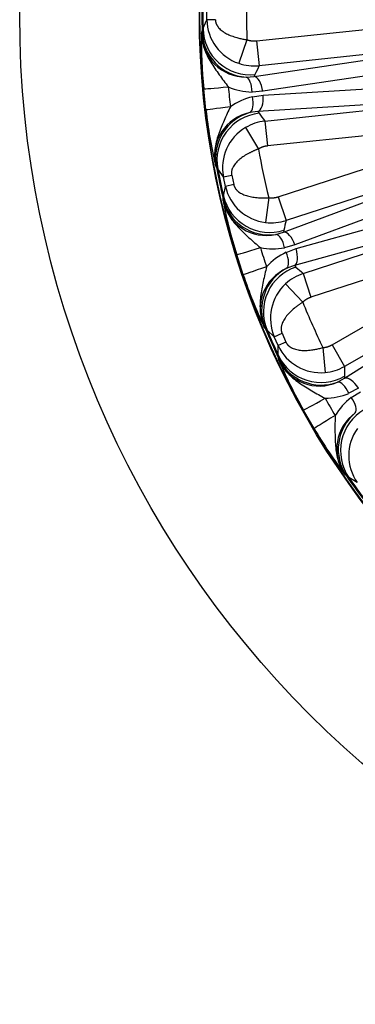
# Model space of a CAD drawing. Header units: millimetres. Extents: x 0 to 2970, y 0 to 2100.
# Tile 15 of 24: x 1787 to 1894, y 1092 to 1405. Entities that reach past the tile are written whole.
import ezdxf

# ---------------------------------------------------------------- set-up
doc = ezdxf.new("R2010")
doc.units = ezdxf.units.MM
doc.header["$LTSCALE"] = 10
doc.layers.add('CAP630C', color=7, linetype='Continuous')
doc.layers.add('Default', color=7, linetype='Continuous')

# ---------------------------------------------------------------- blocks, each defined once
blk = doc.blocks.new('SE2')
at = {"layer": 'CAP630C', "color": 7, "linetype": 'Continuous'}
for p, q in [((1846.29, 1405.35), (1846.29, 1408.46)), ((1845.05, 1402.5), (1846.29, 1405.35)), ((1848.99, 1405.37), (1846.29, 1405.35)), ((1862.07, 1398.64), (1940.69, 1406.9)), ((1844.6, 1401.01), (1844.76, 1401.68)), ((1844.76, 1401.68), (1845.05, 1402.5)), ((1969.81, 1401.95), (1862.9, 1390.71)), ((1859.04, 1398.99), (1856.42, 1391.48)), ((1862.07, 1398.64), (1862.9, 1390.71)), ((1861.36, 1387.28), (1898.74, 1392.83)), ((1858.8, 1387.08), (1861.36, 1387.28)), ((1861.6, 1387.9), (1861.36, 1387.28)), ((1901.45, 1388.11), (1864.07, 1382.56)), ((1846, 1376.63), (1845.3, 1383.35)), ((1864.07, 1382.56), (1860.66, 1382.34)), ((1864.2, 1381.31), (1901.92, 1383.65)), ((1864.75, 1373.09), (1971.66, 1384.32)), ((1860.82, 1380.82), (1864.2, 1381.31)), ((1862.54, 1376.13), (1859.98, 1375.79)), ((1900.25, 1378.47), (1862.54, 1376.13)), ((1862.54, 1376.13), (1862.89, 1375.58)), ((1864.75, 1373.09), (1865.58, 1365.16)), ((1944.21, 1373.43), (1865.58, 1365.16)), ((1869.02, 1349), (1944.21, 1373.43)), ((1973.72, 1374.63), (1871.48, 1341.42)), ((1858.57, 1371), (1862.7, 1364.19)), ((1849.29, 1358.59), (1848.99, 1359.21)), ((1849.75, 1357.85), (1849.29, 1358.59)), ((1851.55, 1355.32), (1849.75, 1357.85)), ((1876.96, 1324.56), (1979.2, 1357.78)), ((1851.55, 1355.32), (1854.19, 1355.86)), ((1852.19, 1352.28), (1851.55, 1355.32)), ((1854.19, 1355.86), (1854.83, 1352.86)), ((1851.58, 1349.23), (1852.19, 1352.28)), ((1854.83, 1352.86), (1852.19, 1352.28)), ((1851.44, 1347.69), (1851.47, 1348.37)), ((1851.47, 1348.37), (1851.58, 1349.23)), ((1865.99, 1348.71), (1864.98, 1340.81)), ((1869.02, 1349), (1871.48, 1341.42)), ((1870.7, 1337.74), (1906.1, 1350.94)), ((1983.22, 1348.73), (1890.13, 1294.98)), ((1909.73, 1346.88), (1874.33, 1333.68)), ((1874.71, 1332.49), (1911.12, 1342.62)), ((1954.62, 1341.41), (1879.42, 1316.98)), ((1886.15, 1301.88), (1954.62, 1341.41)), ((1868.23, 1337.01), (1870.7, 1337.74)), ((1870.8, 1338.39), (1870.7, 1337.74)), ((1910.57, 1337.2), (1874.16, 1327.07)), ((1874.33, 1333.68), (1871.04, 1332.76)), ((1871.51, 1331.3), (1874.71, 1332.49)), ((1857.89, 1324.12), (1855.8, 1330.56)), ((1874.16, 1327.07), (1871.73, 1326.21)), ((1874.16, 1327.07), (1874.63, 1326.61)), ((1876.96, 1324.56), (1879.42, 1316.98)), ((1871.35, 1321.23), (1876.8, 1315.43)), ((1890.12, 1291.22), (1922.01, 1311.5)), ((1864.85, 1307.17), (1864.43, 1307.71)), ((1865.45, 1306.54), (1864.85, 1307.17)), ((1867.74, 1304.43), (1865.45, 1306.54)), ((1867.74, 1304.43), (1870.21, 1305.52)), ((1869, 1301.6), (1867.74, 1304.43)), ((1870.21, 1305.52), (1871.46, 1302.71)), ((1871.46, 1302.71), (1869, 1301.6)), ((1869.03, 1298.49), (1869, 1301.6)), ((1883.24, 1300.97), (1883.9, 1293.04)), ((1886.15, 1301.88), (1890.13, 1294.98)), ((1869.1, 1297.62), (1869.03, 1298.49)), ((1869.22, 1296.95), (1869.1, 1297.62)), ((1890.09, 1291.88), (1890.12, 1291.22)), ((1887.86, 1289.99), (1890.12, 1291.22)), ((1894.52, 1288.01), (1891.49, 1286.42)), ((1892.26, 1285.09), (1895.15, 1286.92)), ((1880.43, 1275.24), (1877.04, 1281.1)), ((1890.77, 1260.1), (1890.24, 1260.54)), ((1891.48, 1259.61), (1890.77, 1260.1)), ((1894.16, 1258.03), (1891.48, 1259.61))]:
    blk.add_line(p, q, dxfattribs=at)
for radius in [315, 257.8, 257.63]:
    blk.add_circle((2101.71, 1406.9), radius, dxfattribs=at)
for centre, radius, start, end in [((2101.71, 1406.9), 242.8, 178.1322, 181.8678), ((2101.71, 1406.9), 257, 178.8348, 181.1652), ((2101.71, 1406.9), 256.69, 179.0168, 180.9832), ((1861.16, 1405.57), 14.87, 180.8578, 251.3994), ((1993.33, 1398.06), 148.76, 178.862, 185.6725), ((1858.67, 1401.15), 14.07, 180.5452, 270.515), ((1861.37, 1405.64), 15, 250.7355, 275.8598), ((1861.01, 1401.99), 19.66, 246.3027, 268.9659), ((2092.49, 1405.93), 240.38, 185.2376, 186.7624), ((1865.25, 1361.67), 19.66, 103.0341, 125.6973), ((1993.86, 1393.02), 148.76, 186.3275, 193.138), ((1862.78, 1362), 14.07, 101.4856, 191.4542), ((1866.36, 1358.17), 15, 96.1402, 121.2645), ((1866.16, 1358.19), 14.89, 120.6372, 191.1055), ((2101.71, 1406.9), 242.8, 190.1322, 193.8678), ((2101.71, 1406.9), 257, 190.8348, 193.1652), ((2101.71, 1406.9), 256.69, 191.0168, 192.9832), ((1866.69, 1355.59), 14.87, 192.8578, 263.3994), ((1865.18, 1350.74), 14.07, 192.5372, 282.523), ((1997.54, 1375.72), 148.76, 190.862, 197.6725), ((1866.88, 1355.7), 15, 262.7355, 287.8598), ((1867.3, 1352.05), 19.66, 258.3027, 280.9659), ((2092.89, 1404.04), 240.38, 197.2376, 198.7624), ((1879.83, 1313.49), 19.66, 115.0341, 137.6973), ((1877.34, 1313.31), 14.07, 113.4856, 203.4542), ((1999.1, 1370.9), 148.76, 198.3275, 205.138), ((1881.63, 1310.3), 15, 108.1402, 133.2645), ((1881.43, 1310.28), 14.89, 132.6372, 203.1055), ((2101.71, 1406.9), 242.8, 202.1322, 205.8678), ((2101.71, 1406.9), 257, 202.8348, 205.1652), ((2101.71, 1406.9), 256.69, 203.0168, 204.9832), ((1882.5, 1307.85), 14.87, 204.8578, 275.3994), ((1882.02, 1302.79), 14.07, 204.5457, 294.5145), ((2006.3, 1354.74), 148.76, 202.862, 209.6725), ((1882.66, 1307.99), 15, 274.7355, 299.8598), ((1883.82, 1304.51), 19.66, 270.3027, 292.9659), ((2093.68, 1402.27), 240.38, 209.2376, 210.7624), ((1904.09, 1269.4), 19.66, 127.0341, 149.6973), ((1901.7, 1268.71), 14.07, 125.4807, 215.4591), ((2008.83, 1350.36), 148.76, 210.3275, 217.138), ((1906.34, 1266.59), 14.89, 144.6372, 215.1055), ((2101.71, 1406.9), 257, 214.8348, 217.1652), ((2101.71, 1406.9), 256.69, 215.0168, 216.9832)]:
    blk.add_arc(centre, radius, start, end, dxfattribs=at)
for centre, major_axis, ratio, start_param, end_param in [((1859.76, 1401.98), (-14.49, 3.9), 0.995634, 0.284266, 1.768291), ((1860.04, 1402.76), (-13.65, 6.22), 0.994886, 0.446541, 2.100664), ((2120.79, 1225.32), (-35.11, 334.07), 0.866575, 0.964399, 0.974029), ((1858.47, 1382.11), (0.1, 5), 0.436707, 4.766989, 6.181271), ((1861.89, 1382.33), (0.73, -4.95), 0.439134, 1.552003, 3.04443), ((1859.23, 1384.63), (-13.94, -1.28), 0.00651, 0.02618, 1.115844), ((1858.63, 1380.59), (1.14, -4.87), 0.436707, 0.101914, 1.516196), ((1862.02, 1381.08), (-0.31, 4.99), 0.439134, 3.238755, 4.731183), ((1859.9, 1378.27), (-13.9, -1.65), 0.00651, -1.115844, -0.02618), ((1864.02, 1361.41), (13.36, 6.82), 0.995634, 1.373302, 2.857327), ((1864.46, 1360.71), (12.06, 8.92), 0.994886, 1.040928, 2.695052), ((2082.62, 1588.48), (35.11, -334.07), 0.866575, -0.97403, -0.964399), ((1866.07, 1351.79), (-14.98, 0.8), 0.995634, 0.284266, 1.768291), ((1866.18, 1352.6), (-14.65, 3.24), 0.994886, 0.446541, 2.100664), ((2158.13, 1233.26), (-103.8, 319.47), 0.866575, 0.964401, 0.974032), ((1868.95, 1332.08), (-0.94, 4.91), 0.436707, 4.766989, 6.181271), ((1872.24, 1333), (1.75, -4.68), 0.439134, 1.552003, 3.04443), ((1869.16, 1334.71), (-13.37, -4.15), 0.00651, 0.02618, 1.115844), ((1872.62, 1331.81), (-1.34, 4.82), 0.439134, 3.238755, 4.731183), ((1869.42, 1330.62), (2.12, -4.53), 0.436707, 0.101914, 1.516196), ((1871.14, 1328.62), (-13.26, -4.5), 0.00651, -1.115844, -0.02618), ((1878.67, 1312.99), (11.65, 9.45), 0.995634, 1.373302, 2.857327), ((1879.24, 1312.4), (9.94, 11.23), 0.994886, 1.040928, 2.695052), ((2045.29, 1580.55), (103.8, -319.47), 0.866575, -0.97403, -0.9644), ((1882.62, 1304.82), (-15, 0.13), 0.994886, 0.446541, 2.100664), ((1882.68, 1304), (-14.82, -2.33), 0.995634, 0.284266, 1.768291), ((2193, 1248.78), (-167.96, 290.91), 0.866575, 0.964401, 0.974032), ((1892.62, 1286.91), (2.68, -4.22), 0.439134, 1.552003, 3.04443), ((1889.59, 1285.32), (-1.94, 4.61), 0.436707, 4.766989, 6.181271), ((1889.25, 1287.94), (-12.22, -6.84), 0.00651, 0.02618, 1.115844), ((1890.35, 1283.99), (3.02, -3.99), 0.436707, 0.101914, 1.516196), ((1892.45, 1282.4), (-12.03, -7.16), 0.00651, -1.115844, -0.02618), ((1903.07, 1268.67), (9.43, 11.67), 0.995634, 1.373302, 2.857327), ((1903.76, 1268.21), (7.39, 13.05), 0.994886, 1.040928, 2.695052)]:
    blk.add_ellipse(centre, major_axis=major_axis, ratio=ratio, start_param=start_param, end_param=end_param, dxfattribs=at)
for points, degree, knots in [([(1848.99, 1405.37), (1848.99, 1405.31), (1848.99, 1405.2), (1849, 1405.04), (1849.02, 1404.88), (1849.05, 1404.72), (1849.09, 1404.56), (1849.13, 1404.4), (1849.19, 1404.24), (1849.25, 1404.08), (1849.32, 1403.92), (1849.39, 1403.76), (1849.48, 1403.6), (1849.57, 1403.45), (1849.68, 1403.29), (1849.79, 1403.13), (1849.91, 1402.97), (1850.15, 1402.68), (1850.56, 1402.27), (1851.16, 1401.78), (1851.84, 1401.32), (1852.8, 1400.78), (1854.12, 1400.19), (1855.45, 1399.76), (1856.46, 1399.49), (1857.09, 1399.35), (1857.73, 1399.21), (1858.38, 1399.09), (1858.82, 1399.02), (1859.04, 1398.99)], 3, [0, 0, 0, 0, 0.012018, 0.02407, 0.036206, 0.048471, 0.060912, 0.073573, 0.086493, 0.099713, 0.113269, 0.127194, 0.14152, 0.156275, 0.171486, 0.187175, 0.203366, 0.220077, 0.280598, 0.347115, 0.412613, 0.482344, 0.614827, 0.755158, 0.803316, 0.851849, 0.900789, 0.950164, 1, 1, 1, 1]), ([(1844.6, 1401.01), (1844.63, 1399.41), (1844.92, 1397.79), (1845.96, 1394.72), (1846.7, 1393.27), (1848.37, 1390.49), (1849.3, 1389.15), (1851.18, 1386.52), (1852.15, 1385.23), (1853.12, 1383.99)], 3, [0, 0, 0, 0, 0.25, 0.25, 0.5, 0.5, 0.75, 0.75, 1, 1, 1, 1]), ([(1859.04, 1398.99), (1859.77, 1398.74), (1860.53, 1398.65), (1861.3, 1398.56), (1862.07, 1398.64)], 2, [0, 0, 0, 0.5, 0.5, 1, 1, 1]), ([(1853.78, 1377.63), (1853.09, 1376.22), (1852.42, 1374.75), (1851.12, 1371.79), (1850.49, 1370.29), (1849.44, 1367.22), (1849.02, 1365.65), (1848.64, 1362.43), (1848.69, 1360.79), (1848.99, 1359.21)], 3, [0, 0, 0, 0, 0.25, 0.25, 0.5, 0.5, 0.75, 0.75, 1, 1, 1, 1]), ([(1862.7, 1364.19), (1862.58, 1364.15), (1862.35, 1364.06), (1862, 1363.92), (1861.66, 1363.78), (1861.33, 1363.64), (1860.99, 1363.5), (1860.66, 1363.35), (1860.34, 1363.19), (1860.02, 1363.03), (1859.26, 1362.64), (1858.13, 1361.99), (1856.96, 1361.14), (1856.14, 1360.41), (1855.57, 1359.82), (1855.09, 1359.22), (1854.75, 1358.69), (1854.53, 1358.26), (1854.39, 1357.95), (1854.28, 1357.64), (1854.2, 1357.33), (1854.15, 1357.03), (1854.12, 1356.73), (1854.12, 1356.44), (1854.14, 1356.15), (1854.17, 1355.96), (1854.19, 1355.86)], 3, [0, 0, 0, 0, 0.027719, 0.055292, 0.082724, 0.110019, 0.137183, 0.164219, 0.191134, 0.217932, 0.244618, 0.385434, 0.518346, 0.5876, 0.652681, 0.719328, 0.779965, 0.809311, 0.837059, 0.863335, 0.888284, 0.912078, 0.934913, 0.957012, 0.97862, 1, 1, 1, 1]), ([(1865.58, 1365.16), (1864.82, 1365.08), (1864.09, 1364.84), (1863.36, 1364.59), (1862.7, 1364.19)], 2, [0, 0, 0, 0.5, 0.5, 1, 1, 1]), ([(1854.83, 1352.86), (1854.84, 1352.8), (1854.87, 1352.7), (1854.91, 1352.54), (1854.97, 1352.39), (1855.03, 1352.24), (1855.1, 1352.09), (1855.17, 1351.94), (1855.26, 1351.79), (1855.35, 1351.65), (1855.45, 1351.51), (1855.56, 1351.37), (1855.68, 1351.23), (1855.8, 1351.1), (1855.94, 1350.97), (1856.08, 1350.84), (1856.23, 1350.71), (1856.53, 1350.47), (1857.01, 1350.15), (1857.7, 1349.8), (1858.46, 1349.49), (1859.51, 1349.16), (1860.93, 1348.86), (1862.31, 1348.72), (1863.36, 1348.66), (1864, 1348.65), (1864.66, 1348.65), (1865.32, 1348.67), (1865.76, 1348.7), (1865.99, 1348.71)], 3, [0, 0, 0, 0, 0.012018, 0.02407, 0.036206, 0.048471, 0.060912, 0.073573, 0.086493, 0.099713, 0.113269, 0.127194, 0.14152, 0.156275, 0.171486, 0.187175, 0.203366, 0.220077, 0.280598, 0.347115, 0.412613, 0.482344, 0.614827, 0.755158, 0.803316, 0.851849, 0.900789, 0.950164, 1, 1, 1, 1]), ([(1865.99, 1348.71), (1866.75, 1348.61), (1867.52, 1348.68), (1868.29, 1348.76), (1869.02, 1349)], 2, [0, 0, 0, 0.5, 0.5, 1, 1, 1]), ([(1851.44, 1347.69), (1851.81, 1346.12), (1852.43, 1344.6), (1854.08, 1341.81), (1855.11, 1340.54), (1857.32, 1338.17), (1858.5, 1337.06), (1860.89, 1334.88), (1862.11, 1333.82), (1863.31, 1332.81)], 3, [0, 0, 0, 0, 0.25, 0.25, 0.5, 0.5, 0.75, 0.75, 1, 1, 1, 1]), ([(1865.29, 1326.72), (1864.91, 1325.2), (1864.55, 1323.62), (1863.9, 1320.45), (1863.59, 1318.86), (1863.2, 1315.64), (1863.12, 1314.01), (1863.42, 1310.78), (1863.81, 1309.19), (1864.43, 1307.71)], 3, [0, 0, 0, 0, 0.25, 0.25, 0.5, 0.5, 0.75, 0.75, 1, 1, 1, 1]), ([(1879.42, 1316.98), (1878.69, 1316.74), (1878.03, 1316.35), (1877.36, 1315.96), (1876.8, 1315.43)], 2, [0, 0, 0, 0.5, 0.5, 1, 1, 1]), ([(1876.8, 1315.43), (1876.7, 1315.36), (1876.49, 1315.23), (1876.18, 1315.03), (1875.87, 1314.82), (1875.57, 1314.61), (1875.28, 1314.4), (1874.99, 1314.18), (1874.7, 1313.96), (1874.43, 1313.74), (1873.76, 1313.2), (1872.79, 1312.33), (1871.83, 1311.25), (1871.17, 1310.37), (1870.74, 1309.68), (1870.39, 1308.99), (1870.17, 1308.4), (1870.04, 1307.93), (1869.97, 1307.6), (1869.93, 1307.27), (1869.92, 1306.96), (1869.93, 1306.65), (1869.96, 1306.35), (1870.02, 1306.06), (1870.1, 1305.78), (1870.17, 1305.61), (1870.21, 1305.52)], 3, [0, 0, 0, 0, 0.027719, 0.055292, 0.082724, 0.110019, 0.137183, 0.164219, 0.191134, 0.217932, 0.244618, 0.385434, 0.518346, 0.5876, 0.652681, 0.719328, 0.779965, 0.809311, 0.837059, 0.863335, 0.888284, 0.912078, 0.934913, 0.957012, 0.97862, 1, 1, 1, 1]), ([(1871.46, 1302.71), (1871.48, 1302.66), (1871.53, 1302.56), (1871.61, 1302.42), (1871.69, 1302.28), (1871.78, 1302.14), (1871.88, 1302.01), (1871.99, 1301.88), (1872.1, 1301.76), (1872.22, 1301.64), (1872.35, 1301.52), (1872.48, 1301.41), (1872.63, 1301.3), (1872.78, 1301.19), (1872.94, 1301.09), (1873.1, 1300.99), (1873.28, 1300.9), (1873.62, 1300.73), (1874.16, 1300.52), (1874.91, 1300.32), (1875.71, 1300.17), (1876.81, 1300.07), (1878.25, 1300.07), (1879.64, 1300.21), (1880.67, 1300.38), (1881.31, 1300.5), (1881.95, 1300.64), (1882.59, 1300.8), (1883.02, 1300.91), (1883.24, 1300.97)], 3, [0, 0, 0, 0, 0.012018, 0.02407, 0.036206, 0.048471, 0.060912, 0.073573, 0.086493, 0.099713, 0.113269, 0.127194, 0.14152, 0.156275, 0.171486, 0.187175, 0.203366, 0.220077, 0.280598, 0.347115, 0.412613, 0.482344, 0.614827, 0.755158, 0.803316, 0.851849, 0.900789, 0.950164, 1, 1, 1, 1]), ([(1883.24, 1300.97), (1884.01, 1301.04), (1884.74, 1301.27), (1885.48, 1301.5), (1886.15, 1301.88)], 2, [0, 0, 0, 0.5, 0.5, 1, 1, 1]), ([(1869.22, 1296.95), (1869.9, 1295.49), (1870.83, 1294.14), (1873.03, 1291.75), (1874.29, 1290.72), (1876.95, 1288.86), (1878.34, 1288.02), (1881.13, 1286.39), (1882.54, 1285.6), (1883.93, 1284.86)], 3, [0, 0, 0, 0, 0.25, 0.25, 0.5, 0.5, 0.75, 0.75, 1, 1, 1, 1]), ([(1887.13, 1279.32), (1887.07, 1277.75), (1887.05, 1276.13), (1887.07, 1272.9), (1887.1, 1271.27), (1887.39, 1268.05), (1887.64, 1266.44), (1888.61, 1263.34), (1889.32, 1261.86), (1890.24, 1260.54)], 3, [0, 0, 0, 0, 0.25, 0.25, 0.5, 0.5, 0.75, 0.75, 1, 1, 1, 1])]:
    blk.add_open_spline(points, degree=degree, knots=knots, dxfattribs=at)

msp = doc.modelspace()

# ---------------------------------------------------------------- block references
at = {"layer": 'Default'}
msp.add_blockref('SE2', (0, 0), dxfattribs=at)

doc.saveas('drawing.dxf')
